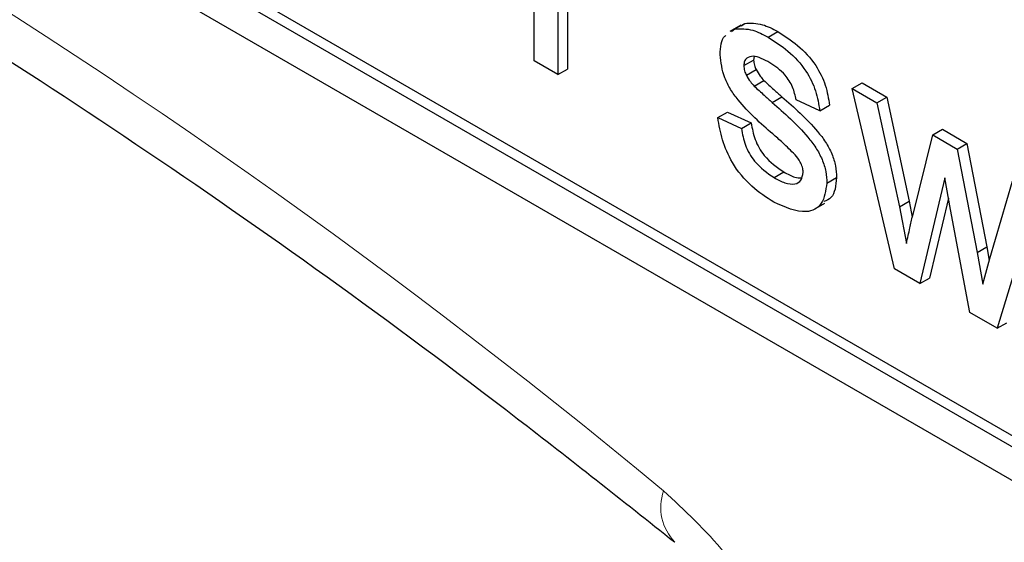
# Paper-space layout 'Blatt4' of a CAD drawing. Header units: millimetres. Extents: x 5 to 418, y 2 to 292.
# Tile 14 of 79: x 103.91 to 106.77, y 177.07 to 178.58. Entities that reach past the tile are written whole.
import ezdxf

# ---------------------------------------------------------------- set-up
doc = ezdxf.new("R2010")
doc.units = ezdxf.units.MM

psp = doc.layouts.new('Blatt4')

# ---------------------------------------------------------------- linework, layer by layer
at = {"color": 7, "linetype": 'Continuous', "lineweight": 25}
for p, q in [((95.8885, 183.5409), (110.0306, 175.3768)), ((99.5372, 181.5652), (110.0589, 175.4911)), ((99.5089, 181.5489), (110.0306, 175.4748)), ((105.4037, 178.4649), (105.4037, 178.9184)), ((105.5009, 178.6824), (105.5009, 178.4415)), ((105.4726, 178.6661), (105.4726, 178.4252)), ((106.0037, 178.5694), (105.9719, 178.551)), ((105.977, 178.5505), (105.987, 178.5578)), ((105.987, 178.5578), (106.0153, 178.5741)), ((106.0052, 178.5669), (106.0153, 178.5741)), ((106.0832, 178.5341), (106.1114, 178.5505)), ((106.0427, 178.4776), (106.041, 178.4677)), ((105.4726, 178.4252), (105.4037, 178.4649)), ((106.0128, 178.4513), (106.041, 178.4677)), ((105.4726, 178.4252), (105.5009, 178.4415)), ((106.02, 178.4234), (106.0483, 178.4398)), ((106.0427, 178.3922), (106.071, 178.4085)), ((106.3276, 178.3851), (106.3559, 178.4014)), ((106.4502, 177.8608), (106.3276, 178.3851)), ((106.3276, 178.3851), (106.3993, 178.3437)), ((106.3559, 178.4014), (106.4276, 178.36)), ((106.0948, 178.3447), (106.1231, 178.361)), ((106.3993, 178.3437), (106.4276, 178.36)), ((106.4276, 178.36), (106.4933, 178.0578)), ((106.2332, 178.3202), (106.1643, 178.352)), ((106.2332, 178.3202), (106.2615, 178.3365)), ((106.3993, 178.3437), (106.465, 178.0415)), ((105.937, 178.3003), (105.9653, 178.3166)), ((105.937, 178.3003), (106.0059, 178.2685)), ((105.9653, 178.3166), (106.0341, 178.2848)), ((106.0059, 178.2685), (106.0341, 178.2848)), ((106.503, 178.0156), (106.5611, 178.2503)), ((106.5611, 178.2503), (106.5894, 178.2666)), ((106.5611, 178.2503), (106.6324, 178.2091)), ((106.5894, 178.2666), (106.6607, 178.2255)), ((106.6324, 178.2091), (106.6607, 178.2255)), ((106.6607, 178.2255), (106.7185, 177.9253)), ((106.6324, 178.2091), (106.6902, 177.909)), ((106.1008, 178.1261), (106.1291, 178.1425)), ((106.2539, 178.1104), (106.2822, 178.1267)), ((106.5963, 178.1253), (106.524, 177.8182)), ((106.6125, 178.034), (106.5963, 178.1253)), ((106.727, 177.8908), (106.7931, 178.1163)), ((106.865, 178.0748), (106.7486, 177.6885)), ((106.2161, 178.0331), (106.2479, 178.0515)), ((106.465, 178.0415), (106.4933, 178.0578)), ((106.465, 178.0415), (106.4848, 177.9352)), ((106.4933, 178.0578), (106.502, 178.0111)), ((106.6068, 178.066), (106.5523, 177.8345)), ((106.6686, 177.7347), (106.6125, 178.034)), ((106.6902, 177.909), (106.7185, 177.9253)), ((106.6902, 177.909), (106.7066, 177.8166)), ((106.7185, 177.9253), (106.7255, 177.8855)), ((106.7066, 177.8166), (106.727, 177.8908)), ((106.524, 177.8182), (106.4502, 177.8608)), ((106.524, 177.8182), (106.5523, 177.8345)), ((106.7486, 177.6885), (106.6686, 177.7347)), ((106.7486, 177.6885), (106.7769, 177.7048))]:
    psp.add_line(p, q, dxfattribs=at)
at = {"color": 7, "linetype": 'Continuous', "lineweight": 18}
for centre, radius, start, end in [((93.5584, 162.4938), 19.1339, 50.30384, 69.70154), ((105.9172, 177.1685), 0.1457, 160.8676, 224.0624)]:
    psp.add_arc(centre, radius, start, end, dxfattribs=at)
at = {"color": 7, "linetype": 'Continuous', "lineweight": 25}
for points, knots in [([(100.3471, 180.2251), (100.5373, 180.1558), (101.0905, 179.9543), (102.0202, 179.537), (103.1333, 178.9408), (104.2483, 178.2394), (105.1417, 177.5993), (105.6598, 177.1883), (105.8115, 177.068)], [0, 0, 0, 0, 0.106109, 0.308603, 0.511101, 0.713584, 0.916095, 1, 1, 1, 1]), ([(105.987, 178.5578), (106.0039, 178.5585), (106.0341, 178.5597), (106.0681, 178.542), (106.0832, 178.5341)], [0, 0, 0, 0, 0.558938, 1, 1, 1, 1]), ([(106.0153, 178.5741), (106.0322, 178.5748), (106.0624, 178.576), (106.0964, 178.5583), (106.1114, 178.5505)], [0, 0, 0, 0, 0.558938, 1, 1, 1, 1]), ([(105.9439, 178.483), (105.945, 178.5052), (105.9462, 178.5288), (105.9595, 178.538), (105.9602, 178.5385)], [0, 0, 0, 0, 0.941621, 1, 1, 1, 1]), ([(106.0832, 178.5341), (106.1025, 178.5217), (106.141, 178.4967), (106.1926, 178.4427), (106.2243, 178.3773), (106.2302, 178.3393), (106.2332, 178.3202)], [0, 0, 0, 0, 0.280737, 0.560427, 0.77945, 1, 1, 1, 1]), ([(106.1114, 178.5505), (106.1307, 178.538), (106.1693, 178.5131), (106.2209, 178.459), (106.2525, 178.3936), (106.2585, 178.3556), (106.2615, 178.3365)], [0, 0, 0, 0, 0.280737, 0.560427, 0.77945, 1, 1, 1, 1]), ([(106.0967, 178.2529), (106.0618, 178.2834), (106.0181, 178.3214), (105.9735, 178.3818), (105.9503, 178.4275), (105.9464, 178.4609), (105.9439, 178.483)], [0, 0, 0, 0, 0.501321, 0.626592, 0.751817, 1, 1, 1, 1]), ([(106.0882, 178.4596), (106.0715, 178.4688), (106.0465, 178.4826), (106.0228, 178.476), (106.0139, 178.4649), (106.0131, 178.4559), (106.0128, 178.4513)], [0, 0, 0, 0, 0.49977, 0.749095, 0.874592, 1, 1, 1, 1]), ([(106.0128, 178.4513), (106.0132, 178.4463), (106.0139, 178.4372), (106.0181, 178.4276), (106.02, 178.4234)], [0, 0, 0, 0, 0.559236, 1, 1, 1, 1]), ([(106.041, 178.4677), (106.0414, 178.4626), (106.0422, 178.4535), (106.0464, 178.444), (106.0483, 178.4398)], [0, 0, 0, 0, 0.559236, 1, 1, 1, 1]), ([(106.1643, 178.352), (106.1619, 178.3644), (106.1569, 178.3891), (106.1289, 178.4329), (106.1037, 178.4495), (106.0882, 178.4596)], [0, 0, 0, 0, 0.280304, 0.560237, 1, 1, 1, 1]), ([(106.02, 178.4234), (106.0237, 178.417), (106.0303, 178.4055), (106.0389, 178.3962), (106.0427, 178.3922)], [0, 0, 0, 0, 0.559084, 1, 1, 1, 1]), ([(106.0483, 178.4398), (106.052, 178.4333), (106.0586, 178.4218), (106.0672, 178.4126), (106.071, 178.4085)], [0, 0, 0, 0, 0.559084, 1, 1, 1, 1]), ([(106.0427, 178.3922), (106.0524, 178.3832), (106.0697, 178.3671), (106.0871, 178.3515), (106.0948, 178.3447)], [0, 0, 0, 0, 0.559965, 1, 1, 1, 1]), ([(106.071, 178.4085), (106.0806, 178.3995), (106.0979, 178.3834), (106.1154, 178.3679), (106.1231, 178.361)], [0, 0, 0, 0, 0.559965, 1, 1, 1, 1]), ([(106.1231, 178.361), (106.1588, 178.3298), (106.2035, 178.2908), (106.2507, 178.2301), (106.2692, 178.1955), (106.2806, 178.1594), (106.2816, 178.1376), (106.2822, 178.1267)], [0, 0, 0, 0, 0.500446, 0.625396, 0.750274, 0.875069, 1, 1, 1, 1]), ([(106.0948, 178.3447), (106.1305, 178.3135), (106.1752, 178.2744), (106.2224, 178.2138), (106.241, 178.1792), (106.2523, 178.1431), (106.2534, 178.1213), (106.2539, 178.1104)], [0, 0, 0, 0, 0.500446, 0.625396, 0.750274, 0.875069, 1, 1, 1, 1]), ([(106.1001, 178.055), (106.0783, 178.0687), (106.0349, 178.0961), (105.9793, 178.1627), (105.9482, 178.2361), (105.9407, 178.2789), (105.937, 178.3003)], [0, 0, 0, 0, 0.280739, 0.559297, 0.779311, 1, 1, 1, 1]), ([(106.0341, 178.2848), (106.0369, 178.2689), (106.0424, 178.2372), (106.0759, 178.1784), (106.1089, 178.1561), (106.1291, 178.1425)], [0, 0, 0, 0, 0.2813144, 0.5610688, 1, 1, 1, 1]), ([(106.0059, 178.2685), (106.0086, 178.2526), (106.0141, 178.2208), (106.0476, 178.162), (106.0806, 178.1398), (106.1008, 178.1261)], [0, 0, 0, 0, 0.2813144, 0.5610688, 1, 1, 1, 1]), ([(106.1614, 178.1923), (106.1495, 178.2043), (106.1283, 178.2255), (106.1064, 178.2446), (106.0967, 178.2529)], [0, 0, 0, 0, 0.559788, 1, 1, 1, 1]), ([(106.185, 178.1421), (106.1846, 178.1468), (106.1837, 178.1563), (106.1755, 178.1748), (106.1668, 178.1857), (106.1614, 178.1923)], [0, 0, 0, 0, 0.279757, 0.559839, 1, 1, 1, 1]), ([(106.1008, 178.1261), (106.1114, 178.1205), (106.1324, 178.1092), (106.1603, 178.1051), (106.1807, 178.1159), (106.1836, 178.1334), (106.185, 178.1421)], [0, 0, 0, 0, 0.281188, 0.560952, 0.781095, 1, 1, 1, 1]), ([(106.1291, 178.1425), (106.1398, 178.1364), (106.1576, 178.1262), (106.1737, 178.1256), (106.1802, 178.1254)], [0, 0, 0, 0, 0.596492, 1, 1, 1, 1]), ([(106.2539, 178.1104), (106.2506, 178.0885), (106.2439, 178.0446), (106.1863, 178.016), (106.1328, 178.0402), (106.1001, 178.055)], [0, 0, 0, 0, 0.279926, 0.560038, 1, 1, 1, 1]), ([(106.2822, 178.1267), (106.2798, 178.1032), (106.2764, 178.0686), (106.2527, 178.0594), (106.2451, 178.0565)], [0, 0, 0, 0, 0.6790336, 1, 1, 1, 1]), ([(106.4848, 177.9352), (106.4882, 177.9502), (106.4942, 177.977), (106.5003, 178.0038), (106.503, 178.0156)], [0, 0, 0, 0, 0.559994, 1, 1, 1, 1])]:
    psp.add_open_spline(points, degree=3, knots=knots, dxfattribs=at)
at = {"color": 7, "linetype": 'Continuous', "lineweight": 18}
psp.add_open_spline([(106.2357, 176.3122), (106.2356, 176.318), (106.235, 176.3972), (106.2087, 176.565), (106.1104, 176.813), (105.9631, 177.0464), (105.8407, 177.1596), (105.7796, 177.2162)], degree=3, knots=[0, 0, 0, 0, 0.019366, 0.2645085, 0.5096539, 0.7548276, 1, 1, 1, 1], dxfattribs=at)

doc.saveas('drawing.dxf')
